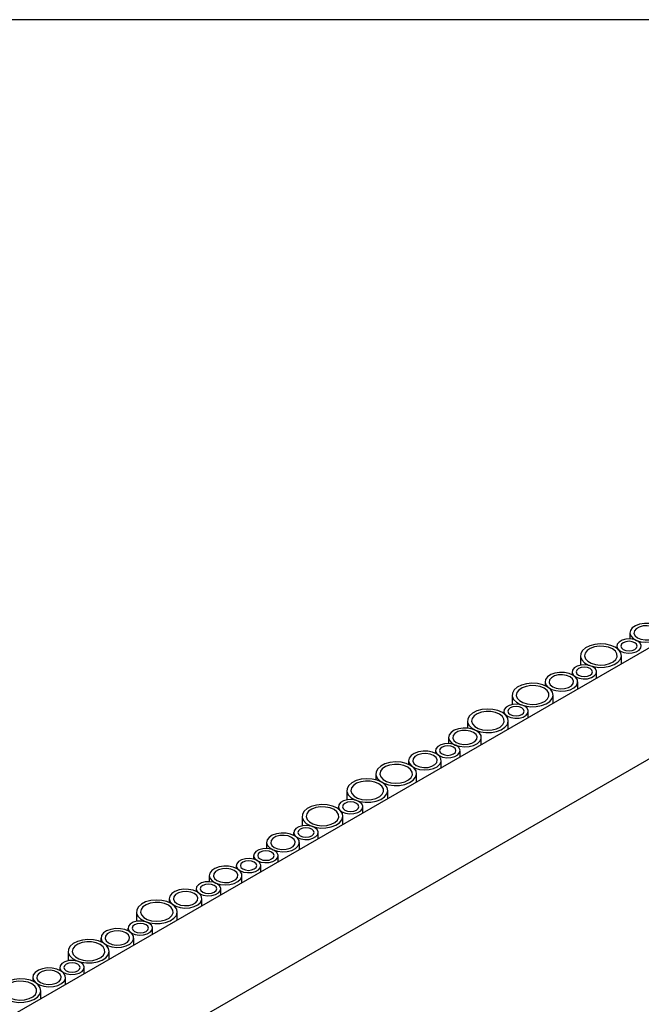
# Model space of a CAD drawing. Header units: millimetres. Extents: x -5210 to 2047, y -29 to 2841.
# Tile 23 of 28: x -1993 to -1841, y 2600 to 2841. Entities that reach past the tile are written whole.
import ezdxf

# ---------------------------------------------------------------- set-up
doc = ezdxf.new("R2010")
doc.units = ezdxf.units.MM
doc.header["$LTSCALE"] = 10
doc.layers.add('SCHIZZI', color=9, linetype='Continuous')

msp = doc.modelspace()

# ---------------------------------------------------------------- linework, layer by layer
for p, q in [((-1780.36, 2721.5), (-2126.85, 2521.48)), ((-1766.29, 2702.43), (-2112.49, 2502.57)), ((-1844.1, 2691.09), (-1844.1, 2689.58)), ((-1847.29, 2687.85), (-1847.29, 2687.32)), ((-1856.18, 2685.5), (-1856.18, 2683.17)), ((-1846.18, 2683.5), (-1846.18, 2685.5)), ((-1858.24, 2681.53), (-1858.24, 2680.86)), ((-1852.24, 2680), (-1852.24, 2681.53)), ((-1864.85, 2679.11), (-1864.85, 2678.16)), ((-1856.85, 2677.35), (-1856.85, 2679.11)), ((-1872.88, 2675.86), (-1872.88, 2673.53)), ((-1862.88, 2673.86), (-1862.88, 2675.86)), ((-1874.95, 2671.89), (-1874.95, 2671.35)), ((-1868.95, 2670.36), (-1868.95, 2671.89)), ((-1883.84, 2669.54), (-1883.84, 2667.76)), ((-1873.84, 2667.54), (-1873.84, 2669.54)), ((-1888.45, 2665.48), (-1888.45, 2663.97)), ((-1880.45, 2663.72), (-1880.45, 2665.48)), ((-1891.65, 2662.24), (-1891.65, 2661.58)), ((-1885.65, 2660.72), (-1885.65, 2662.24)), ((-1898.25, 2659.82), (-1898.25, 2658.88)), ((-1890.25, 2658.06), (-1890.25, 2659.82)), ((-1906.28, 2656.58), (-1906.28, 2655.13)), ((-1896.28, 2654.58), (-1896.28, 2656.58)), ((-1913.35, 2652.5), (-1913.35, 2650.17)), ((-1903.35, 2650.5), (-1903.35, 2652.5)), ((-1915.42, 2648.52), (-1915.42, 2647.99)), ((-1909.42, 2647), (-1909.42, 2648.52)), ((-1924.31, 2646.18), (-1924.31, 2643.84)), ((-1914.31, 2644.18), (-1914.31, 2646.18)), ((-1926.37, 2642.2), (-1926.37, 2641.53)), ((-1920.37, 2640.68), (-1920.37, 2642.2)), ((-1932.98, 2639.78), (-1932.98, 2638.27)), ((-1924.98, 2638.02), (-1924.98, 2639.78)), ((-1936.17, 2636.54), (-1936.17, 2635.67)), ((-1930.17, 2635.02), (-1930.17, 2636.54)), ((-1940.41, 2634.09), (-1940.41, 2633.42)), ((-1934.41, 2632.57), (-1934.41, 2634.09)), ((-1947.02, 2631.67), (-1947.02, 2630.16)), ((-1939.02, 2629.91), (-1939.02, 2631.67)), ((-1950.21, 2628.44), (-1950.21, 2627.77)), ((-1944.21, 2626.91), (-1944.21, 2628.44)), ((-1956.82, 2626.02), (-1956.82, 2625.07)), ((-1948.82, 2624.25), (-1948.82, 2626.02)), ((-1964.85, 2622.77), (-1964.85, 2620.44)), ((-1954.85, 2620.77), (-1954.85, 2622.77)), ((-1966.91, 2618.79), (-1966.91, 2618.13)), ((-1960.91, 2617.27), (-1960.91, 2618.79)), ((-1973.52, 2616.37), (-1973.52, 2615.43)), ((-1965.52, 2614.61), (-1965.52, 2616.37)), ((-1981.55, 2613.13), (-1981.55, 2610.8)), ((-1971.55, 2611.13), (-1971.55, 2613.13)), ((-1983.61, 2609.15), (-1983.61, 2608.49)), ((-1977.61, 2607.63), (-1977.61, 2609.15)), ((-1990.22, 2606.73), (-1990.22, 2605.79)), ((-1982.22, 2604.97), (-1982.22, 2606.73)), ((-1988.25, 2601.49), (-1988.25, 2603.49))]:
    msp.add_line(p, q)
at = {"flags": 128}
for points in [[(-1837.27, 2692.72), (-1838.23, 2693.13), (-1839.35, 2693.36), (-1840.55, 2693.38), (-1841.7, 2693.2), (-1842.71, 2692.84), (-1843.49, 2692.32), (-1843.96, 2691.68), (-1844.1, 2691), (-1843.87, 2690.32), (-1843.32, 2689.72), (-1842.47, 2689.23), (-1841.42, 2688.91), (-1840.25, 2688.78), (-1839.06, 2688.86), (-1837.97, 2689.13), (-1837.07, 2689.58), (-1836.43, 2690.16), (-1836.12, 2690.83), (-1836.17, 2691.52), (-1836.56, 2692.17), (-1837.27, 2692.72)], [(-1837.98, 2692.31), (-1838.83, 2692.66), (-1839.84, 2692.81), (-1840.87, 2692.76), (-1841.82, 2692.51), (-1842.56, 2692.08), (-1843, 2691.54), (-1843.09, 2690.94), (-1842.82, 2690.35), (-1842.22, 2689.86), (-1841.37, 2689.52), (-1840.36, 2689.36), (-1839.32, 2689.41), (-1838.38, 2689.67), (-1837.64, 2690.09), (-1837.2, 2690.64), (-1837.11, 2691.24), (-1837.38, 2691.82), (-1837.98, 2692.31)], [(-1847.65, 2687.55), (-1848.73, 2688.02), (-1850, 2688.31), (-1851.35, 2688.39), (-1852.69, 2688.26), (-1853.92, 2687.92), (-1854.95, 2687.4), (-1855.7, 2686.74), (-1856.11, 2686), (-1856.16, 2685.21), (-1855.83, 2684.45), (-1855.17, 2683.76), (-1854.2, 2683.2), (-1853.02, 2682.82), (-1851.69, 2682.63), (-1850.33, 2682.66), (-1849.03, 2682.9), (-1847.9, 2683.33), (-1847, 2683.92), (-1846.42, 2684.63), (-1846.18, 2685.41), (-1846.32, 2686.19), (-1846.82, 2686.92), (-1847.65, 2687.55)], [(-1842.17, 2689.08), (-1843.02, 2689.42), (-1844.03, 2689.58), (-1845.07, 2689.52), (-1846.01, 2689.27), (-1846.75, 2688.84), (-1847.19, 2688.3), (-1847.28, 2687.7), (-1847.01, 2687.12), (-1846.41, 2686.63), (-1845.56, 2686.28), (-1844.55, 2686.13), (-1843.51, 2686.18), (-1842.57, 2686.43), (-1841.83, 2686.86), (-1841.39, 2687.4), (-1841.3, 2688), (-1841.57, 2688.58), (-1842.17, 2689.08)], [(-1842.88, 2688.67), (-1843.52, 2688.92), (-1844.29, 2689.01), (-1845.06, 2688.92), (-1845.7, 2688.67), (-1846.14, 2688.29), (-1846.29, 2687.85), (-1846.14, 2687.41), (-1845.7, 2687.03), (-1845.06, 2686.78), (-1844.29, 2686.7), (-1843.52, 2686.78), (-1842.88, 2687.03), (-1842.44, 2687.41), (-1842.29, 2687.85), (-1842.44, 2688.29), (-1842.88, 2688.67)], [(-1848.35, 2687.14), (-1849.31, 2687.55), (-1850.44, 2687.77), (-1851.63, 2687.8), (-1852.78, 2687.62), (-1853.79, 2687.26), (-1854.57, 2686.73), (-1855.05, 2686.1), (-1855.18, 2685.42), (-1854.96, 2684.74), (-1854.4, 2684.13), (-1853.56, 2683.65), (-1852.5, 2683.33), (-1851.33, 2683.2), (-1850.15, 2683.27), (-1849.05, 2683.55), (-1848.15, 2684), (-1847.52, 2684.58), (-1847.21, 2685.25), (-1847.25, 2685.93), (-1847.64, 2686.58), (-1848.35, 2687.14)], [(-1853.12, 2682.75), (-1853.98, 2683.1), (-1854.98, 2683.25), (-1856.02, 2683.2), (-1856.97, 2682.95), (-1857.7, 2682.52), (-1858.14, 2681.97), (-1858.23, 2681.38), (-1857.96, 2680.79), (-1857.37, 2680.3), (-1856.51, 2679.96), (-1855.51, 2679.8), (-1854.47, 2679.85), (-1853.52, 2680.11), (-1852.79, 2680.53), (-1852.35, 2681.08), (-1852.26, 2681.68), (-1852.53, 2682.26), (-1853.12, 2682.75)], [(-1858.02, 2680.74), (-1858.98, 2681.15), (-1860.11, 2681.38), (-1861.3, 2681.4), (-1862.45, 2681.22), (-1863.46, 2680.86), (-1864.24, 2680.34), (-1864.71, 2679.7), (-1864.85, 2679.02), (-1864.63, 2678.34), (-1864.07, 2677.74), (-1863.23, 2677.25), (-1862.17, 2676.93), (-1861, 2676.8), (-1859.82, 2676.88), (-1858.72, 2677.15), (-1857.82, 2677.6), (-1857.18, 2678.18), (-1856.88, 2678.85), (-1856.92, 2679.54), (-1857.31, 2680.19), (-1858.02, 2680.74)], [(-1858.73, 2680.33), (-1859.58, 2680.68), (-1860.59, 2680.83), (-1861.63, 2680.78), (-1862.57, 2680.53), (-1863.31, 2680.1), (-1863.75, 2679.55), (-1863.84, 2678.96), (-1863.57, 2678.37), (-1862.97, 2677.88), (-1862.12, 2677.54), (-1861.11, 2677.38), (-1860.07, 2677.43), (-1859.13, 2677.69), (-1858.39, 2678.11), (-1857.95, 2678.66), (-1857.86, 2679.26), (-1858.13, 2679.84), (-1858.73, 2680.33)], [(-1853.83, 2682.34), (-1854.48, 2682.59), (-1855.24, 2682.68), (-1856.01, 2682.59), (-1856.66, 2682.34), (-1857.09, 2681.97), (-1857.24, 2681.53), (-1857.09, 2681.08), (-1856.66, 2680.71), (-1856.01, 2680.46), (-1855.24, 2680.37), (-1854.48, 2680.46), (-1853.83, 2680.71), (-1853.4, 2681.08), (-1853.24, 2681.53), (-1853.4, 2681.97), (-1853.83, 2682.34)], [(-1864.35, 2677.9), (-1865.43, 2678.38), (-1866.7, 2678.67), (-1868.05, 2678.75), (-1869.39, 2678.61), (-1870.62, 2678.28), (-1871.65, 2677.76), (-1872.4, 2677.1), (-1872.81, 2676.35), (-1872.86, 2675.57), (-1872.53, 2674.8), (-1871.87, 2674.12), (-1870.9, 2673.56), (-1869.72, 2673.18), (-1868.39, 2672.99), (-1867.03, 2673.02), (-1865.73, 2673.26), (-1864.6, 2673.69), (-1863.7, 2674.28), (-1863.12, 2674.99), (-1862.89, 2675.77), (-1863.02, 2676.55), (-1863.52, 2677.28), (-1864.35, 2677.9)], [(-1865.05, 2677.5), (-1866.01, 2677.91), (-1867.14, 2678.13), (-1868.33, 2678.16), (-1869.48, 2677.98), (-1870.49, 2677.61), (-1871.27, 2677.09), (-1871.75, 2676.46), (-1871.88, 2675.78), (-1871.66, 2675.1), (-1871.1, 2674.49), (-1870.26, 2674.01), (-1869.2, 2673.68), (-1868.03, 2673.56), (-1866.85, 2673.63), (-1865.75, 2673.91), (-1864.85, 2674.36), (-1864.22, 2674.94), (-1863.91, 2675.61), (-1863.95, 2676.29), (-1864.35, 2676.94), (-1865.05, 2677.5)], [(-1869.82, 2673.11), (-1870.68, 2673.46), (-1871.68, 2673.61), (-1872.72, 2673.56), (-1873.67, 2673.3), (-1874.4, 2672.88), (-1874.84, 2672.33), (-1874.93, 2671.73), (-1874.66, 2671.15), (-1874.07, 2670.66), (-1873.21, 2670.32), (-1872.21, 2670.16), (-1871.17, 2670.21), (-1870.22, 2670.47), (-1869.49, 2670.89), (-1869.05, 2671.44), (-1868.96, 2672.04), (-1869.23, 2672.62), (-1869.82, 2673.11)], [(-1875.3, 2671.58), (-1876.39, 2672.06), (-1877.65, 2672.34), (-1879.01, 2672.42), (-1880.35, 2672.29), (-1881.58, 2671.95), (-1882.61, 2671.44), (-1883.35, 2670.78), (-1883.76, 2670.03), (-1883.81, 2669.24), (-1883.49, 2668.48), (-1882.82, 2667.8), (-1881.86, 2667.24), (-1880.67, 2666.85), (-1879.35, 2666.67), (-1877.99, 2666.7), (-1876.69, 2666.93), (-1875.55, 2667.36), (-1874.66, 2667.96), (-1874.07, 2668.67), (-1873.84, 2669.44), (-1873.98, 2670.22), (-1874.48, 2670.95), (-1875.3, 2671.58)], [(-1876.01, 2671.17), (-1876.97, 2671.58), (-1878.09, 2671.81), (-1879.28, 2671.83), (-1880.44, 2671.66), (-1881.45, 2671.29), (-1882.22, 2670.77), (-1882.7, 2670.14), (-1882.83, 2669.45), (-1882.61, 2668.78), (-1882.06, 2668.17), (-1881.21, 2667.68), (-1880.16, 2667.36), (-1878.99, 2667.23), (-1877.8, 2667.31), (-1876.71, 2667.58), (-1875.8, 2668.03), (-1875.17, 2668.62), (-1874.86, 2669.28), (-1874.91, 2669.97), (-1875.3, 2670.62), (-1876.01, 2671.17)], [(-1870.53, 2672.7), (-1871.18, 2672.95), (-1871.95, 2673.04), (-1872.71, 2672.95), (-1873.36, 2672.7), (-1873.79, 2672.33), (-1873.95, 2671.89), (-1873.79, 2671.44), (-1873.36, 2671.07), (-1872.71, 2670.82), (-1871.95, 2670.73), (-1871.18, 2670.82), (-1870.53, 2671.07), (-1870.1, 2671.44), (-1869.95, 2671.89), (-1870.1, 2672.33), (-1870.53, 2672.7)], [(-1881.63, 2667.11), (-1882.59, 2667.52), (-1883.71, 2667.75), (-1884.9, 2667.78), (-1886.05, 2667.6), (-1887.06, 2667.23), (-1887.84, 2666.71), (-1888.32, 2666.08), (-1888.45, 2665.39), (-1888.23, 2664.72), (-1887.67, 2664.11), (-1886.83, 2663.62), (-1885.78, 2663.3), (-1884.6, 2663.17), (-1883.42, 2663.25), (-1882.33, 2663.53), (-1881.42, 2663.97), (-1880.79, 2664.56), (-1880.48, 2665.22), (-1880.52, 2665.91), (-1880.92, 2666.56), (-1881.63, 2667.11)], [(-1882.33, 2666.71), (-1883.19, 2667.05), (-1884.19, 2667.21), (-1885.23, 2667.15), (-1886.17, 2666.9), (-1886.91, 2666.47), (-1887.35, 2665.93), (-1887.44, 2665.33), (-1887.17, 2664.75), (-1886.58, 2664.26), (-1885.72, 2663.91), (-1884.72, 2663.76), (-1883.68, 2663.81), (-1882.73, 2664.06), (-1882, 2664.49), (-1881.56, 2665.03), (-1881.47, 2665.63), (-1881.74, 2666.21), (-1882.33, 2666.71)], [(-1886.52, 2663.47), (-1887.38, 2663.81), (-1888.38, 2663.97), (-1889.42, 2663.92), (-1890.37, 2663.66), (-1891.1, 2663.24), (-1891.54, 2662.69), (-1891.63, 2662.09), (-1891.36, 2661.51), (-1890.77, 2661.02), (-1889.91, 2660.67), (-1888.91, 2660.52), (-1887.87, 2660.57), (-1886.93, 2660.83), (-1886.19, 2661.25), (-1885.75, 2661.8), (-1885.66, 2662.4), (-1885.93, 2662.98), (-1886.52, 2663.47)], [(-1891.42, 2661.46), (-1892.38, 2661.87), (-1893.51, 2662.09), (-1894.7, 2662.12), (-1895.85, 2661.94), (-1896.86, 2661.57), (-1897.64, 2661.05), (-1898.12, 2660.42), (-1898.25, 2659.74), (-1898.03, 2659.06), (-1897.47, 2658.45), (-1896.63, 2657.97), (-1895.57, 2657.64), (-1894.4, 2657.52), (-1893.22, 2657.59), (-1892.12, 2657.87), (-1891.22, 2658.32), (-1890.59, 2658.9), (-1890.28, 2659.57), (-1890.32, 2660.25), (-1890.72, 2660.9), (-1891.42, 2661.46)], [(-1892.13, 2661.05), (-1892.98, 2661.39), (-1893.99, 2661.55), (-1895.03, 2661.5), (-1895.97, 2661.24), (-1896.71, 2660.82), (-1897.15, 2660.27), (-1897.24, 2659.67), (-1896.97, 2659.09), (-1896.37, 2658.6), (-1895.52, 2658.25), (-1894.51, 2658.1), (-1893.48, 2658.15), (-1892.53, 2658.41), (-1891.79, 2658.83), (-1891.35, 2659.38), (-1891.26, 2659.98), (-1891.53, 2660.56), (-1892.13, 2661.05)], [(-1887.23, 2663.06), (-1887.88, 2663.31), (-1888.65, 2663.4), (-1889.41, 2663.31), (-1890.06, 2663.06), (-1890.49, 2662.69), (-1890.65, 2662.24), (-1890.49, 2661.8), (-1890.06, 2661.43), (-1889.41, 2661.18), (-1888.65, 2661.09), (-1887.88, 2661.18), (-1887.23, 2661.43), (-1886.8, 2661.8), (-1886.65, 2662.24), (-1886.8, 2662.69), (-1887.23, 2663.06)], [(-1897.75, 2658.62), (-1898.83, 2659.1), (-1900.1, 2659.39), (-1901.45, 2659.47), (-1902.8, 2659.33), (-1904.03, 2659), (-1905.05, 2658.48), (-1905.8, 2657.82), (-1906.21, 2657.07), (-1906.26, 2656.29), (-1905.94, 2655.52), (-1905.27, 2654.84), (-1904.3, 2654.28), (-1903.12, 2653.9), (-1901.8, 2653.71), (-1900.43, 2653.74), (-1899.14, 2653.97), (-1898, 2654.41), (-1897.1, 2655), (-1896.52, 2655.71), (-1896.29, 2656.48), (-1896.43, 2657.26), (-1896.93, 2658), (-1897.75, 2658.62)], [(-1898.46, 2658.21), (-1899.41, 2658.62), (-1900.54, 2658.85), (-1901.73, 2658.88), (-1902.88, 2658.7), (-1903.89, 2658.33), (-1904.67, 2657.81), (-1905.15, 2657.18), (-1905.28, 2656.5), (-1905.06, 2655.82), (-1904.5, 2655.21), (-1903.66, 2654.72), (-1902.6, 2654.4), (-1901.43, 2654.27), (-1900.25, 2654.35), (-1899.16, 2654.63), (-1898.25, 2655.08), (-1897.62, 2655.66), (-1897.31, 2656.32), (-1897.35, 2657.01), (-1897.75, 2657.66), (-1898.46, 2658.21)], [(-1904.82, 2654.54), (-1905.9, 2655.02), (-1907.17, 2655.3), (-1908.53, 2655.38), (-1909.87, 2655.25), (-1911.1, 2654.91), (-1912.12, 2654.4), (-1912.87, 2653.74), (-1913.28, 2652.99), (-1913.33, 2652.2), (-1913.01, 2651.44), (-1912.34, 2650.76), (-1911.38, 2650.2), (-1910.19, 2649.81), (-1908.87, 2649.63), (-1907.51, 2649.65), (-1906.21, 2649.89), (-1905.07, 2650.32), (-1904.17, 2650.92), (-1903.59, 2651.63), (-1903.36, 2652.4), (-1903.5, 2653.18), (-1904, 2653.91), (-1904.82, 2654.54)], [(-1905.53, 2654.13), (-1906.49, 2654.54), (-1907.61, 2654.77), (-1908.8, 2654.79), (-1909.95, 2654.62), (-1910.96, 2654.25), (-1911.74, 2653.73), (-1912.22, 2653.1), (-1912.35, 2652.41), (-1912.13, 2651.74), (-1911.57, 2651.13), (-1910.73, 2650.64), (-1909.68, 2650.32), (-1908.5, 2650.19), (-1907.32, 2650.27), (-1906.23, 2650.54), (-1905.32, 2650.99), (-1904.69, 2651.58), (-1904.38, 2652.24), (-1904.42, 2652.93), (-1904.82, 2653.58), (-1905.53, 2654.13)], [(-1910.3, 2649.75), (-1911.15, 2650.09), (-1912.16, 2650.25), (-1913.19, 2650.19), (-1914.14, 2649.94), (-1914.88, 2649.51), (-1915.32, 2648.97), (-1915.41, 2648.37), (-1915.14, 2647.79), (-1914.54, 2647.3), (-1913.69, 2646.95), (-1912.68, 2646.8), (-1911.64, 2646.85), (-1910.7, 2647.1), (-1909.96, 2647.53), (-1909.52, 2648.07), (-1909.43, 2648.67), (-1909.7, 2649.25), (-1910.3, 2649.75)], [(-1911, 2649.34), (-1911.65, 2649.59), (-1912.42, 2649.68), (-1913.18, 2649.59), (-1913.83, 2649.34), (-1914.27, 2648.96), (-1914.42, 2648.52), (-1914.27, 2648.08), (-1913.83, 2647.7), (-1913.18, 2647.45), (-1912.42, 2647.37), (-1911.65, 2647.45), (-1911, 2647.7), (-1910.57, 2648.08), (-1910.42, 2648.52), (-1910.57, 2648.96), (-1911, 2649.34)], [(-1915.77, 2648.22), (-1916.86, 2648.69), (-1918.13, 2648.98), (-1919.48, 2649.06), (-1920.82, 2648.93), (-1922.05, 2648.59), (-1923.08, 2648.07), (-1923.82, 2647.42), (-1924.24, 2646.67), (-1924.28, 2645.88), (-1923.96, 2645.12), (-1923.29, 2644.43), (-1922.33, 2643.88), (-1921.14, 2643.49), (-1919.82, 2643.3), (-1918.46, 2643.33), (-1917.16, 2643.57), (-1916.02, 2644), (-1915.13, 2644.59), (-1914.54, 2645.3), (-1914.31, 2646.08), (-1914.45, 2646.86), (-1914.95, 2647.59), (-1915.77, 2648.22)], [(-1916.48, 2647.81), (-1917.44, 2648.22), (-1918.57, 2648.44), (-1919.76, 2648.47), (-1920.91, 2648.29), (-1921.92, 2647.93), (-1922.7, 2647.4), (-1923.17, 2646.77), (-1923.31, 2646.09), (-1923.08, 2645.41), (-1922.53, 2644.8), (-1921.68, 2644.32), (-1920.63, 2644), (-1919.46, 2643.87), (-1918.27, 2643.95), (-1917.18, 2644.22), (-1916.28, 2644.67), (-1915.64, 2645.25), (-1915.33, 2645.92), (-1915.38, 2646.6), (-1915.77, 2647.25), (-1916.48, 2647.81)], [(-1926.15, 2641.41), (-1927.11, 2641.82), (-1928.23, 2642.05), (-1929.43, 2642.07), (-1930.58, 2641.89), (-1931.59, 2641.53), (-1932.37, 2641.01), (-1932.84, 2640.37), (-1932.98, 2639.69), (-1932.75, 2639.01), (-1932.2, 2638.41), (-1931.35, 2637.92), (-1930.3, 2637.6), (-1929.13, 2637.47), (-1927.94, 2637.55), (-1926.85, 2637.82), (-1925.95, 2638.27), (-1925.31, 2638.85), (-1925, 2639.52), (-1925.05, 2640.21), (-1925.44, 2640.86), (-1926.15, 2641.41)], [(-1921.25, 2643.42), (-1922.1, 2643.77), (-1923.11, 2643.92), (-1924.15, 2643.87), (-1925.09, 2643.62), (-1925.83, 2643.19), (-1926.27, 2642.65), (-1926.36, 2642.05), (-1926.09, 2641.47), (-1925.49, 2640.97), (-1924.64, 2640.63), (-1923.63, 2640.47), (-1922.6, 2640.52), (-1921.65, 2640.78), (-1920.91, 2641.2), (-1920.47, 2641.75), (-1920.38, 2642.35), (-1920.65, 2642.93), (-1921.25, 2643.42)], [(-1921.96, 2643.01), (-1922.61, 2643.26), (-1923.37, 2643.35), (-1924.14, 2643.26), (-1924.79, 2643.01), (-1925.22, 2642.64), (-1925.37, 2642.2), (-1925.22, 2641.76), (-1924.79, 2641.38), (-1924.14, 2641.13), (-1923.37, 2641.04), (-1922.61, 2641.13), (-1921.96, 2641.38), (-1921.52, 2641.76), (-1921.37, 2642.2), (-1921.52, 2642.64), (-1921.96, 2643.01)], [(-1926.86, 2641), (-1927.71, 2641.35), (-1928.72, 2641.5), (-1929.75, 2641.45), (-1930.7, 2641.2), (-1931.44, 2640.77), (-1931.88, 2640.23), (-1931.97, 2639.63), (-1931.7, 2639.05), (-1931.1, 2638.55), (-1930.25, 2638.21), (-1929.24, 2638.05), (-1928.2, 2638.1), (-1927.26, 2638.36), (-1926.52, 2638.78), (-1926.08, 2639.33), (-1925.99, 2639.93), (-1926.26, 2640.51), (-1926.86, 2641)], [(-1931.05, 2637.77), (-1931.9, 2638.11), (-1932.91, 2638.27), (-1933.95, 2638.21), (-1934.89, 2637.96), (-1935.63, 2637.53), (-1936.07, 2636.99), (-1936.16, 2636.39), (-1935.89, 2635.81), (-1935.29, 2635.32), (-1934.44, 2634.97), (-1933.43, 2634.82), (-1932.39, 2634.87), (-1931.45, 2635.12), (-1930.71, 2635.55), (-1930.27, 2636.09), (-1930.18, 2636.69), (-1930.45, 2637.27), (-1931.05, 2637.77)], [(-1931.76, 2637.36), (-1932.4, 2637.61), (-1933.17, 2637.7), (-1933.94, 2637.61), (-1934.58, 2637.36), (-1935.02, 2636.98), (-1935.17, 2636.54), (-1935.02, 2636.1), (-1934.58, 2635.72), (-1933.94, 2635.47), (-1933.17, 2635.39), (-1932.4, 2635.47), (-1931.76, 2635.72), (-1931.32, 2636.1), (-1931.17, 2636.54), (-1931.32, 2636.98), (-1931.76, 2637.36)], [(-1935.29, 2635.32), (-1936.14, 2635.66), (-1937.15, 2635.82), (-1938.19, 2635.76), (-1939.13, 2635.51), (-1939.87, 2635.09), (-1940.31, 2634.54), (-1940.4, 2633.94), (-1940.13, 2633.36), (-1939.53, 2632.87), (-1938.68, 2632.52), (-1937.67, 2632.37), (-1936.64, 2632.42), (-1935.69, 2632.67), (-1934.96, 2633.1), (-1934.52, 2633.64), (-1934.42, 2634.24), (-1934.69, 2634.82), (-1935.29, 2635.32)], [(-1936, 2634.91), (-1936.65, 2635.16), (-1937.41, 2635.25), (-1938.18, 2635.16), (-1938.83, 2634.91), (-1939.26, 2634.53), (-1939.41, 2634.09), (-1939.26, 2633.65), (-1938.83, 2633.28), (-1938.18, 2633.03), (-1937.41, 2632.94), (-1936.65, 2633.03), (-1936, 2633.28), (-1935.57, 2633.65), (-1935.41, 2634.09), (-1935.57, 2634.53), (-1936, 2634.91)], [(-1940.19, 2633.3), (-1941.15, 2633.71), (-1942.28, 2633.94), (-1943.47, 2633.97), (-1944.62, 2633.79), (-1945.63, 2633.42), (-1946.41, 2632.9), (-1946.88, 2632.27), (-1947.02, 2631.59), (-1946.79, 2630.91), (-1946.24, 2630.3), (-1945.39, 2629.81), (-1944.34, 2629.49), (-1943.17, 2629.36), (-1941.98, 2629.44), (-1940.89, 2629.72), (-1939.99, 2630.17), (-1939.35, 2630.75), (-1939.04, 2631.41), (-1939.09, 2632.1), (-1939.48, 2632.75), (-1940.19, 2633.3)], [(-1940.9, 2632.9), (-1941.75, 2633.24), (-1942.76, 2633.4), (-1943.8, 2633.34), (-1944.74, 2633.09), (-1945.48, 2632.67), (-1945.92, 2632.12), (-1946.01, 2631.52), (-1945.74, 2630.94), (-1945.14, 2630.45), (-1944.29, 2630.1), (-1943.28, 2629.95), (-1942.24, 2630), (-1941.3, 2630.25), (-1940.56, 2630.68), (-1940.12, 2631.22), (-1940.03, 2631.82), (-1940.3, 2632.4), (-1940.9, 2632.9)], [(-1945.09, 2629.66), (-1945.94, 2630.01), (-1946.95, 2630.16), (-1947.99, 2630.11), (-1948.93, 2629.85), (-1949.67, 2629.43), (-1950.11, 2628.88), (-1950.2, 2628.28), (-1949.93, 2627.7), (-1949.33, 2627.21), (-1948.48, 2626.87), (-1947.47, 2626.71), (-1946.43, 2626.76), (-1945.49, 2627.02), (-1944.75, 2627.44), (-1944.31, 2627.99), (-1944.22, 2628.59), (-1944.49, 2629.17), (-1945.09, 2629.66)], [(-1949.99, 2627.65), (-1950.95, 2628.06), (-1952.07, 2628.28), (-1953.26, 2628.31), (-1954.42, 2628.13), (-1955.43, 2627.77), (-1956.2, 2627.24), (-1956.68, 2626.61), (-1956.81, 2625.93), (-1956.59, 2625.25), (-1956.04, 2624.64), (-1955.19, 2624.16), (-1954.14, 2623.84), (-1952.97, 2623.71), (-1951.78, 2623.79), (-1950.69, 2624.06), (-1949.78, 2624.51), (-1949.15, 2625.09), (-1948.84, 2625.76), (-1948.89, 2626.44), (-1949.28, 2627.09), (-1949.99, 2627.65)], [(-1950.7, 2627.24), (-1951.55, 2627.59), (-1952.56, 2627.74), (-1953.59, 2627.69), (-1954.54, 2627.43), (-1955.27, 2627.01), (-1955.71, 2626.46), (-1955.81, 2625.86), (-1955.54, 2625.28), (-1954.94, 2624.79), (-1954.08, 2624.45), (-1953.08, 2624.29), (-1952.04, 2624.34), (-1951.1, 2624.6), (-1950.36, 2625.02), (-1949.92, 2625.57), (-1949.83, 2626.17), (-1950.1, 2626.75), (-1950.7, 2627.24)], [(-1945.8, 2629.25), (-1946.45, 2629.5), (-1947.21, 2629.59), (-1947.98, 2629.5), (-1948.63, 2629.25), (-1949.06, 2628.88), (-1949.21, 2628.44), (-1949.06, 2627.99), (-1948.63, 2627.62), (-1947.98, 2627.37), (-1947.21, 2627.28), (-1946.45, 2627.37), (-1945.8, 2627.62), (-1945.36, 2627.99), (-1945.21, 2628.44), (-1945.36, 2628.88), (-1945.8, 2629.25)], [(-1956.31, 2624.81), (-1957.4, 2625.29), (-1958.66, 2625.58), (-1960.02, 2625.66), (-1961.36, 2625.52), (-1962.59, 2625.19), (-1963.62, 2624.67), (-1964.36, 2624.01), (-1964.78, 2623.26), (-1964.82, 2622.48), (-1964.5, 2621.71), (-1963.83, 2621.03), (-1962.87, 2620.47), (-1961.68, 2620.09), (-1960.36, 2619.9), (-1959, 2619.93), (-1957.7, 2620.17), (-1956.56, 2620.6), (-1955.67, 2621.19), (-1955.08, 2621.9), (-1954.85, 2622.67), (-1954.99, 2623.46), (-1955.49, 2624.19), (-1956.31, 2624.81)], [(-1957.02, 2624.41), (-1957.98, 2624.81), (-1959.1, 2625.04), (-1960.3, 2625.07), (-1961.45, 2624.89), (-1962.46, 2624.52), (-1963.24, 2624), (-1963.71, 2623.37), (-1963.85, 2622.69), (-1963.62, 2622.01), (-1963.07, 2621.4), (-1962.22, 2620.91), (-1961.17, 2620.59), (-1960, 2620.47), (-1958.81, 2620.54), (-1957.72, 2620.82), (-1956.82, 2621.27), (-1956.18, 2621.85), (-1955.87, 2622.51), (-1955.92, 2623.2), (-1956.31, 2623.85), (-1957.02, 2624.41)], [(-1961.79, 2620.02), (-1962.64, 2620.36), (-1963.65, 2620.52), (-1964.69, 2620.47), (-1965.63, 2620.21), (-1966.37, 2619.79), (-1966.81, 2619.24), (-1966.9, 2618.64), (-1966.63, 2618.06), (-1966.03, 2617.57), (-1965.18, 2617.22), (-1964.17, 2617.07), (-1963.14, 2617.12), (-1962.19, 2617.38), (-1961.45, 2617.8), (-1961.01, 2618.35), (-1960.92, 2618.95), (-1961.19, 2619.53), (-1961.79, 2620.02)], [(-1966.69, 2618.01), (-1967.65, 2618.42), (-1968.77, 2618.64), (-1969.97, 2618.67), (-1971.12, 2618.49), (-1972.13, 2618.12), (-1972.9, 2617.6), (-1973.38, 2616.97), (-1973.51, 2616.29), (-1973.29, 2615.61), (-1972.74, 2615), (-1971.89, 2614.52), (-1970.84, 2614.19), (-1969.67, 2614.07), (-1968.48, 2614.14), (-1967.39, 2614.42), (-1966.49, 2614.87), (-1965.85, 2615.45), (-1965.54, 2616.12), (-1965.59, 2616.8), (-1965.98, 2617.45), (-1966.69, 2618.01)], [(-1967.4, 2617.6), (-1968.25, 2617.94), (-1969.26, 2618.1), (-1970.29, 2618.05), (-1971.24, 2617.79), (-1971.98, 2617.37), (-1972.42, 2616.82), (-1972.51, 2616.22), (-1972.24, 2615.64), (-1971.64, 2615.15), (-1970.79, 2614.8), (-1969.78, 2614.65), (-1968.74, 2614.7), (-1967.8, 2614.96), (-1967.06, 2615.38), (-1966.62, 2615.93), (-1966.53, 2616.53), (-1966.8, 2617.11), (-1967.4, 2617.6)], [(-1962.5, 2619.61), (-1963.15, 2619.86), (-1963.91, 2619.95), (-1964.68, 2619.86), (-1965.33, 2619.61), (-1965.76, 2619.24), (-1965.91, 2618.79), (-1965.76, 2618.35), (-1965.33, 2617.98), (-1964.68, 2617.73), (-1963.91, 2617.64), (-1963.15, 2617.73), (-1962.5, 2617.98), (-1962.06, 2618.35), (-1961.91, 2618.79), (-1962.06, 2619.24), (-1962.5, 2619.61)], [(-1973.01, 2615.17), (-1974.1, 2615.65), (-1975.37, 2615.94), (-1976.72, 2616.02), (-1978.06, 2615.88), (-1979.29, 2615.55), (-1980.32, 2615.03), (-1981.06, 2614.37), (-1981.48, 2613.62), (-1981.52, 2612.84), (-1981.2, 2612.07), (-1980.53, 2611.39), (-1979.57, 2610.83), (-1978.38, 2610.45), (-1977.06, 2610.26), (-1975.7, 2610.29), (-1974.4, 2610.52), (-1973.26, 2610.96), (-1972.37, 2611.55), (-1971.78, 2612.26), (-1971.55, 2613.03), (-1971.69, 2613.81), (-1972.19, 2614.55), (-1973.01, 2615.17)], [(-1973.72, 2614.76), (-1974.68, 2615.17), (-1975.81, 2615.4), (-1977, 2615.43), (-1978.15, 2615.25), (-1979.16, 2614.88), (-1979.94, 2614.36), (-1980.41, 2613.73), (-1980.55, 2613.05), (-1980.32, 2612.37), (-1979.77, 2611.76), (-1978.92, 2611.27), (-1977.87, 2610.95), (-1976.7, 2610.82), (-1975.51, 2610.9), (-1974.42, 2611.18), (-1973.52, 2611.63), (-1972.88, 2612.21), (-1972.57, 2612.87), (-1972.62, 2613.56), (-1973.01, 2614.21), (-1973.72, 2614.76)], [(-1978.49, 2610.38), (-1979.34, 2610.72), (-1980.35, 2610.88), (-1981.39, 2610.83), (-1982.33, 2610.57), (-1983.07, 2610.15), (-1983.51, 2609.6), (-1983.6, 2609), (-1983.33, 2608.42), (-1982.73, 2607.93), (-1981.88, 2607.58), (-1980.87, 2607.43), (-1979.84, 2607.48), (-1978.89, 2607.73), (-1978.15, 2608.16), (-1977.71, 2608.71), (-1977.62, 2609.3), (-1977.89, 2609.89), (-1978.49, 2610.38)], [(-1983.39, 2608.37), (-1984.35, 2608.77), (-1985.47, 2609), (-1986.67, 2609.03), (-1987.82, 2608.85), (-1988.83, 2608.48), (-1989.61, 2607.96), (-1990.08, 2607.33), (-1990.22, 2606.65), (-1989.99, 2605.97), (-1989.44, 2605.36), (-1988.59, 2604.88), (-1987.54, 2604.55), (-1986.37, 2604.43), (-1985.18, 2604.5), (-1984.09, 2604.78), (-1983.19, 2605.23), (-1982.55, 2605.81), (-1982.24, 2606.47), (-1982.29, 2607.16), (-1982.68, 2607.81), (-1983.39, 2608.37)], [(-1984.1, 2607.96), (-1984.95, 2608.3), (-1985.96, 2608.46), (-1986.99, 2608.41), (-1987.94, 2608.15), (-1988.68, 2607.73), (-1989.12, 2607.18), (-1989.21, 2606.58), (-1988.94, 2606), (-1988.34, 2605.51), (-1987.49, 2605.16), (-1986.48, 2605.01), (-1985.44, 2605.06), (-1984.5, 2605.31), (-1983.76, 2605.74), (-1983.32, 2606.29), (-1983.23, 2606.88), (-1983.5, 2607.47), (-1984.1, 2607.96)], [(-1979.2, 2609.97), (-1979.85, 2610.22), (-1980.61, 2610.31), (-1981.38, 2610.22), (-1982.03, 2609.97), (-1982.46, 2609.6), (-1982.61, 2609.15), (-1982.46, 2608.71), (-1982.03, 2608.34), (-1981.38, 2608.09), (-1980.61, 2608), (-1979.85, 2608.09), (-1979.2, 2608.34), (-1978.76, 2608.71), (-1978.61, 2609.15), (-1978.76, 2609.6), (-1979.2, 2609.97)], [(-1989.71, 2605.53), (-1990.8, 2606.01), (-1992.07, 2606.29), (-1993.42, 2606.38), (-1994.76, 2606.24), (-1995.99, 2605.9), (-1997.02, 2605.39), (-1997.77, 2604.73), (-1998.18, 2603.98), (-1998.22, 2603.2), (-1997.9, 2602.43), (-1997.23, 2601.75), (-1996.27, 2601.19), (-1995.08, 2600.81), (-1993.76, 2600.62), (-1992.4, 2600.65), (-1991.1, 2600.88), (-1989.96, 2601.31), (-1989.07, 2601.91), (-1988.48, 2602.62), (-1988.25, 2603.39), (-1988.39, 2604.17), (-1988.89, 2604.91), (-1989.71, 2605.53)], [(-1990.42, 2605.12), (-1991.38, 2605.53), (-1992.51, 2605.76), (-1993.7, 2605.79), (-1994.85, 2605.61), (-1995.86, 2605.24), (-1996.64, 2604.72), (-1997.11, 2604.09), (-1997.25, 2603.4), (-1997.03, 2602.73), (-1996.47, 2602.12), (-1995.63, 2601.63), (-1994.57, 2601.31), (-1993.4, 2601.18), (-1992.21, 2601.26), (-1991.12, 2601.54), (-1990.22, 2601.98), (-1989.58, 2602.57), (-1989.28, 2603.23), (-1989.32, 2603.92), (-1989.71, 2604.57), (-1990.42, 2605.12)]]:
    msp.add_lwpolyline(points, dxfattribs=at)
at = {"layer": 'SCHIZZI', "color": 7}
msp.add_lwpolyline([(-1109.64, -28.8), (-1109.84, 2841.2), (-5209.64, 2841.2), (-5209.64, -28.8)], close=True, dxfattribs=at)

doc.saveas('drawing.dxf')
